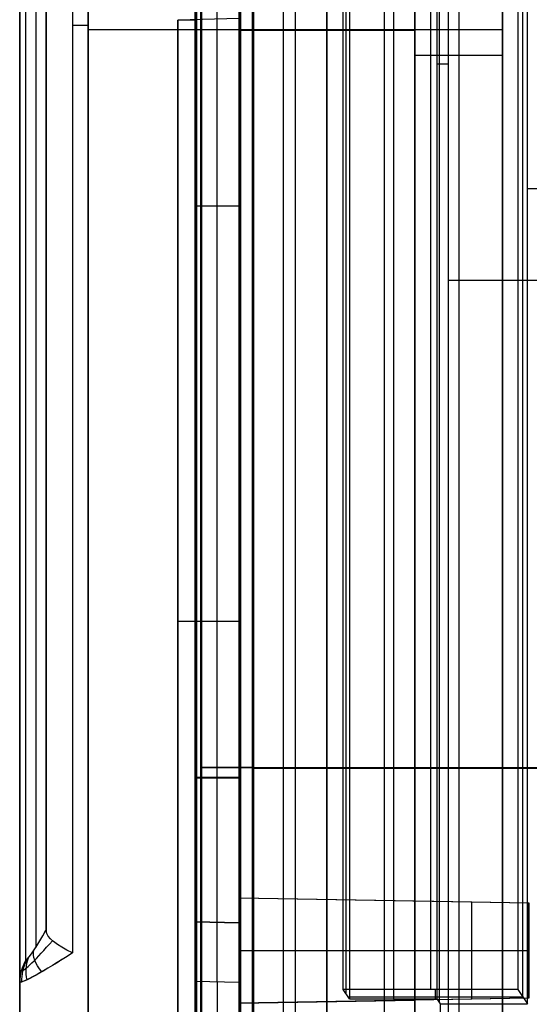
# Model space of a CAD drawing. Extents: x -9 to 8, y 1 to 147.
# Tile 40 of 181: x -9 to -3, y 28 to 39. Entities that reach past the tile are written whole.
import ezdxf

# ---------------------------------------------------------------- set-up
doc = ezdxf.new("R2010")
doc.units = 0
doc.layers.add('DEFAULT', color=7, linetype='CONTINUOUS')

msp = doc.modelspace()

# ---------------------------------------------------------------- linework, layer by layer
at = {"layer": 'DEFAULT', "color": 254}
for p, q in [((-8.844, 8.228, -18.777), (-8.844, 103.643, -18.777)), ((-8.065, 103.643, -17.977), (-8.065, 8.228, -17.977)), ((-5.344, 69.66, -103.429), (-5.344, 15.95, -103.429)), ((-5.344, 69.66, -100.079), (-5.344, 28.711, -100.079)), ((-4.694, 69.677, -101.033), (-4.694, 16.865, -101.033)), ((-4.344, 6.937, -107.012), (-4.344, 69.73, -107.012)), ((-4.344, 69.686, -103.447), (-4.344, 15.967, -103.447)), ((-4.344, 69.686, -100.097), (-4.344, 28.694, -100.097)), ((-4.344, 28.694, -101.027), (-4.344, 69.686, -101.027)), ((-3.844, 69.735, -107.025), (-3.844, 6.924, -107.025)), ((-3.344, 6.911, -107.038), (-3.344, 69.741, -107.038)), ((-6.344, 69.633, -103.412), (-6.344, 15.932, -103.412)), ((-6.344, 16.836, -101.062), (-6.344, 69.633, -101.062)), ((-6.344, 69.633, -100.062), (-6.344, 28.729, -100.062)), ((-8.544, 28.345, -107.148), (-8.544, 69.436, -107.148)), ((-3.344, 69.415, -107.361), (-3.344, 7.214, -107.361)), ((-3.344, 69.089, -107.684), (-3.344, 8.144, -107.684)), ((-8.244, 69.056, -107.535), (-8.244, 28.1, -107.535)), ((-8.065, 8.268, -107.56), (-8.065, 69.038, -107.56)), ((-5.705, 69.063, -107.622), (-5.705, 8.206, -107.622)), ((-6.344, 17.586, -102.662), (-6.344, 68.91, -102.662)), ((-6.344, 68.91, -101.812), (-6.344, 17.586, -101.812)), ((-5.844, 68.91, -102.662), (-5.844, 17.586, -102.662)), ((-5.844, 68.91, -101.812), (-5.844, 17.586, -101.812)), ((-5.344, 68.91, -102.662), (-5.344, 17.586, -102.662)), ((-5.344, 17.586, -101.812), (-5.344, 68.91, -101.812)), ((-5.344, 68.91, -102.237), (-5.344, 17.586, -102.237)), ((-5.344, 68.781, -104.394), (-5.344, 15.95, -104.394)), ((-4.344, 15.967, -104.377), (-4.344, 68.836, -104.377)), ((-6.344, 15.932, -104.412), (-6.344, 68.727, -104.412)), ((-6.344, 68.027, -105.104), (-6.344, 9.224, -105.104)), ((-5.344, 68.038, -105.13), (-5.344, 9.198, -105.13)), ((-4.344, 68.049, -105.157), (-4.344, 9.172, -105.157)), ((-6.844, 53.829, -63.025), (-6.844, 28.455, -63.025)), ((-6.844, 28.455, -79.999), (-6.844, 53.829, -79.999)), ((-6.844, 53.829, -46.025), (-6.844, 28.455, -46.025)), ((-6.844, 28.455, -56.999), (-6.844, 53.829, -56.999)), ((-6.844, 53.829, -87.025), (-6.844, 28.455, -87.025)), ((-6.844, 28.455, -95.999), (-6.844, 53.829, -95.999)), ((-6.844, 28.455, -71.512), (-6.844, 53.829, -71.512)), ((-6.844, 28.455, -51.512), (-6.844, 53.829, -51.512)), ((-6.844, 28.455, -91.512), (-6.844, 53.829, -91.512)), ((-6.594, 28.448, -63.019), (-6.594, 53.835, -63.019)), ((-6.594, 28.448, -80.006), (-6.594, 53.835, -80.006)), ((-6.594, 28.448, -46.019), (-6.594, 53.835, -46.019)), ((-6.594, 28.448, -57.006), (-6.594, 53.835, -57.006)), ((-6.594, 28.448, -87.019), (-6.594, 53.835, -87.019)), ((-6.594, 28.448, -96.006), (-6.594, 53.835, -96.006)), ((-6.344, 53.842, -87.012), (-6.344, 28.442, -87.012)), ((-6.344, 28.442, -96.012), (-6.344, 53.842, -96.012)), ((-6.344, 53.842, -63.012), (-6.344, 28.442, -63.012)), ((-6.344, 28.442, -80.012), (-6.344, 53.842, -80.012)), ((-6.344, 53.842, -46.012), (-6.344, 28.442, -46.012)), ((-6.344, 28.442, -57.012), (-6.344, 53.842, -57.012)), ((-6.782, 10.889, -18.7), (-6.782, 49.142, -18.7)), ((-6.782, 10.889, -18.7), (-6.782, 49.142, -18.7)), ((-6.777, 10.889, -19.2), (-6.777, 49.142, -19.2)), ((-6.777, 10.889, -19.2), (-6.777, 49.142, -19.2)), ((-6.773, 49.142, -19.7), (-6.773, 10.889, -19.7)), ((-6.773, 49.142, -19.7), (-6.773, 10.889, -19.7)), ((-6.829, 10.889, -18.6), (-6.829, 49.097, -18.6)), ((-6.829, 10.889, -19.8), (-6.829, 49.097, -19.8)), ((-6.829, 49.097, -19.2), (-6.829, 10.889, -19.2)), ((-6.197, 48.442, -18.7), (-6.197, 11.589, -18.7)), ((-6.197, 48.442, -18.7), (-6.197, 11.589, -18.7)), ((-6.189, 11.589, -18.4), (-6.189, 48.442, -18.4)), ((-6.189, 11.589, -18.4), (-6.189, 48.442, -18.4)), ((-6.182, 48.442, -18.1), (-6.182, 11.589, -18.1)), ((-6.182, 48.442, -18.1), (-6.182, 11.589, -18.1)), ((-6.329, 11.589, -20.933), (-6.329, 48.397, -20.933)), ((-6.329, 11.589, -17.932), (-6.329, 48.397, -17.932)), ((-6.329, 48.397, -18.596), (-6.329, 11.589, -18.596)), ((-6.329, 11.589, -19.804), (-6.329, 48.397, -19.804)), ((-6.329, 11.589, -20.369), (-6.329, 48.397, -20.369)), ((-6.329, 11.589, -18.264), (-6.329, 48.397, -18.264)), ((-8.844, 45.661, -54.009), (-8.844, 12.905, -54.009)), ((-6.844, 27.776, -39.999), (-6.844, 45.429, -39.999)), ((-6.844, 21.455, -30.782), (-6.844, 45.429, -30.782)), ((-6.594, 27.77, -40.006), (-6.594, 45.435, -40.006)), ((-6.344, 27.763, -40.012), (-6.344, 45.442, -40.012)), ((-6.344, 38.741, -20.933), (-7.044, 38.723, -20.952)), ((-6.844, 38.728, -24.287), (-7.044, 38.723, -24.282)), ((-7.044, 38.723, -22.61), (-6.844, 38.728, -22.61)), ((-7.044, 38.723, -20.952), (-7.044, 13.488, -20.952)), ((-7.044, 38.723, -24.282), (-7.044, 38.723, -20.952)), ((-7.044, 13.488, -24.282), (-7.044, 38.723, -24.282)), ((-7.044, 38.723, -22.617), (-7.044, 13.488, -22.617)), ((-6.844, 38.728, -21.565), (-6.844, 38.728, -24.287)), ((-6.844, 38.728, -24.287), (-6.844, 21.455, -24.287)), ((-8.065, 38.616, -107.56), (-3.344, 38.616, -107.684)), ((-6.344, 38.61, -105.104), (-4.344, 38.61, -105.157)), ((-4.344, 38.326, -107.012), (-3.344, 38.326, -107.038)), ((-3.344, 38.326, -107.038), (-3.344, 38.326, -107.684)), ((-6.344, 36.603, -40.012), (-6.844, 36.603, -39.999)), ((-6.844, 33.442, -24.287), (-6.844, 33.442, -39.999)), ((-6.329, 31.874, -20.933), (-7.044, 31.874, -20.952)), ((-6.197, 30.213, -18.7), (-6.782, 30.213, -18.7)), ((-6.197, 30.213, -18.7), (-6.782, 30.213, -18.7)), ((-6.773, 30.212, -19.7), (6.255, 30.212, -19.7)), ((-6.773, 30.212, -19.7), (6.255, 30.212, -19.7)), ((-6.182, 30.205, -18.1), (5.664, 30.205, -18.1)), ((-6.182, 30.205, -18.1), (5.664, 30.205, -18.1)), ((-6.829, 30.101, -19.8), (-6.329, 30.101, -19.804)), ((-6.329, 30.09, -18.596), (-6.829, 30.09, -18.6)), ((-6.829, 29.993, -18.6), (-6.829, 29.993, -19.8)), ((-6.773, 30.015, -19.7), (-6.782, 30.015, -18.7)), ((-6.773, 30.015, -19.7), (-6.782, 30.015, -18.7)), ((-6.329, 29.993, -19.804), (-6.329, 29.993, -20.933)), ((-6.329, 29.993, -17.932), (-6.329, 29.993, -18.596)), ((-6.197, 30.015, -18.7), (-6.182, 30.015, -18.1)), ((-6.197, 30.015, -18.7), (-6.182, 30.015, -18.1)), ((-6.344, 28.729, -96.244), (-6.344, 27.529, -96.244)), ((-6.344, 28.729, -100.062), (-6.344, 28.729, -96.244)), ((-6.344, 28.729, -100.062), (-4.344, 28.694, -100.097)), ((-6.344, 28.729, -96.244), (-4.344, 28.694, -96.279)), ((-6.344, 28.729, -98.636), (-3.044, 28.671, -98.636)), ((-5.344, 27.546, -96.262), (-5.344, 28.711, -96.262)), ((-4.694, 28.7, -96.273), (-4.694, 28.7, -100.091)), ((-4.344, 28.694, -100.097), (-4.344, 28.694, -101.027)), ((-4.344, 27.564, -98.479), (-4.344, 28.694, -98.479)), ((-4.344, 28.694, -98.479), (-4.344, 28.694, -96.279)), ((-4.344, 28.694, -96.279), (-4.344, 27.564, -96.279)), ((-4.344, 28.694, -101.027), (-3.044, 28.671, -101.004)), ((-4.344, 28.694, -98.479), (-3.044, 28.671, -98.502)), ((-4.344, 28.694, -97.379), (-4.344, 27.564, -97.379)), ((-3.694, 27.575, -98.49), (-3.694, 28.683, -98.49)), ((-3.044, 28.671, -101.004), (-3.044, 27.586, -101.004)), ((-3.044, 28.671, -98.502), (-3.044, 28.671, -101.004)), ((-3.044, 27.586, -98.502), (-3.044, 28.671, -98.502)), ((-3.044, 27.586, -99.753), (-3.044, 28.671, -99.753)), ((-6.844, 28.455, -63.025), (-6.344, 28.442, -63.012)), ((-6.344, 28.442, -80.012), (-6.844, 28.455, -79.999)), ((-6.844, 28.455, -63.025), (-6.844, 28.455, -79.999)), ((-6.844, 28.455, -46.025), (-6.344, 28.442, -46.012)), ((-6.344, 28.442, -57.012), (-6.844, 28.455, -56.999)), ((-6.844, 28.455, -46.025), (-6.844, 28.455, -56.999)), ((-6.844, 28.455, -87.025), (-6.344, 28.442, -87.012)), ((-6.344, 28.442, -96.012), (-6.844, 28.455, -95.999)), ((-6.844, 28.455, -87.025), (-6.844, 28.455, -95.999)), ((-6.344, 28.442, -71.512), (-6.844, 28.455, -71.512)), ((-6.344, 28.442, -51.512), (-6.844, 28.455, -51.512)), ((-6.344, 28.442, -91.512), (-6.844, 28.455, -91.512)), ((-6.594, 28.448, -63.019), (-6.594, 28.448, -80.006)), ((-6.594, 28.448, -46.019), (-6.594, 28.448, -57.006)), ((-6.594, 28.448, -87.019), (-6.594, 28.448, -96.006)), ((-6.344, 28.442, -87.012), (-6.344, 28.442, -96.012)), ((-6.344, 28.442, -63.012), (-6.344, 28.442, -80.012)), ((-6.344, 28.442, -46.012), (-6.344, 28.442, -57.012)), ((-6.344, 28.442, -54.316), (-6.344, 14.562, -54.316)), ((-8.544, 28.357, -107.111), (-8.544, 28.345, -107.148)), ((-6.344, 28.129, -96.244), (-4.344, 28.129, -96.279)), ((-4.344, 28.129, -98.479), (-4.344, 28.129, -96.279)), ((-4.344, 28.129, -98.479), (-3.044, 28.129, -98.502)), ((-3.044, 28.129, -98.502), (-3.044, 28.129, -101.004)), ((-8.844, 27.769, -106.76), (-8.844, 8.268, -106.76)), ((-6.844, 27.776, -37.112), (-6.844, 27.776, -39.999)), ((-6.344, 27.763, -40.012), (-6.844, 27.776, -39.999)), ((-6.344, 27.763, -37.112), (-6.844, 27.776, -37.112)), ((-6.344, 27.763, -38.562), (-6.844, 27.776, -38.562)), ((-6.594, 27.77, -37.112), (-6.594, 27.77, -40.006)), ((-6.344, 27.763, -37.112), (-6.344, 27.763, -40.012)), ((-3.044, 27.586, -98.636), (-6.344, 27.529, -98.636)), ((-3.044, 27.586, -101.004), (-4.344, 27.564, -101.027)), ((-3.044, 27.586, -98.502), (-4.344, 27.564, -98.479)), ((-3.044, 27.586, -101.004), (-3.044, 27.586, -98.502)), ((-6.344, 27.529, -100.062), (-4.344, 27.564, -100.097)), ((-4.344, 27.564, -96.279), (-6.344, 27.529, -96.244)), ((-6.344, 27.529, -100.062), (-6.344, 16.836, -100.062)), ((-6.344, 27.529, -96.244), (-6.344, 27.529, -100.062)), ((-5.344, 27.546, -100.079), (-5.344, 16.854, -100.079)), ((-4.694, 27.558, -96.273), (-4.694, 27.558, -100.091)), ((-4.344, 27.564, -96.279), (-4.344, 27.564, -98.479)), ((-4.344, 16.871, -101.027), (-4.344, 27.564, -101.027)), ((-4.344, 27.564, -101.027), (-4.344, 27.564, -100.097)), ((-4.344, 27.564, -100.097), (-4.344, 16.871, -100.097)), ((-4.344, 27.564, -100.562), (-4.344, 16.871, -100.562))]:
    msp.add_line(p, q, dxfattribs=at)
at = {"layer": 'DEFAULT', "color": 171}
for p, q in [((-4.061, 27.536, -104.037), (-4.061, 75.396, -104.037)), ((-3.963, 70.457, -106.862), (-3.963, 1.062, -106.862)), ((-3.115, 27.601, -102.787), (-3.115, 70.294, -102.787)), ((-3.06, 27.519, -104.362), (-3.06, 70.239, -104.362)), ((-3.17, 69.887, -101.212), (-3.17, 27.684, -101.212)), ((-5.16, 27.684, -101.212), (-5.16, 69.633, -101.212)), ((-5.124, 27.63, -102.237), (-5.124, 69.598, -102.237)), ((-5.088, 69.562, -103.262), (-5.088, 27.576, -103.262)), ((-4.588, 69.562, -103.262), (-4.588, 27.576, -103.262)), ((-4.165, 69.633, -101.212), (-4.165, 27.684, -101.212)), ((-4.088, 27.576, -103.262), (-4.088, 69.562, -103.262)), ((-3.963, 38.22, -106.862), (-4.088, 38.22, -103.262)), ((-3.06, 36.805, -104.362), (4.04, 36.805, -104.362)), ((-3.963, 35.76, -106.862), (5.443, 35.76, -106.862)), ((-3.17, 27.684, -101.212), (-5.16, 27.684, -101.212)), ((-5.088, 27.576, -103.262), (-5.16, 27.684, -101.212)), ((-5.105, 27.601, -102.787), (-3.115, 27.601, -102.787)), ((-4.11, 27.576, -103.262), (-4.11, 27.684, -101.212)), ((-3.17, 27.684, -101.212), (-3.06, 27.519, -104.362)), ((-5.088, 27.576, -103.262), (-4.088, 27.576, -103.262)), ((-4.05, 27.519, -104.362), (-4.088, 27.576, -103.262)), ((-4.05, 3.37, -104.362), (-4.05, 27.519, -104.362)), ((-4.05, 27.519, -104.362), (-3.06, 27.519, -104.362))]:
    msp.add_line(p, q, dxfattribs=at)
at = {"layer": 'DEFAULT', "color": 254, "extrusion": (1, -7.08906e-12, 3.81108e-12)}
msp.add_arc((327.711, -179.081, -8.544), 307.883, 151.7309, 166.4816, dxfattribs=at)
at = {"layer": 'DEFAULT', "color": 254, "extrusion": (1, 0, 0)}
for centre, radius, start, end in [((327.711, -179.081, -8.661), 308.085, 151.73029, 166.48012), ((24.713, -37.112, -6.594), 3.057, 0, 90)]:
    msp.add_arc(centre, radius, start, end, dxfattribs=at)
at = {"layer": 'DEFAULT', "color": 254, "extrusion": (1, -5.99185e-16, 4.18677e-16)}
msp.add_arc((327.711, -179.081, -8.777), 308.287, 151.72969, 166.44377, dxfattribs=at)
at = {"layer": 'DEFAULT', "color": 254, "extrusion": (1, -1.22709e-11, -3.2111e-11)}
msp.add_arc((327.709, -179.081, -8.844), 308.535, 151.7281, 166.44375, dxfattribs=at)
at = {"layer": 'DEFAULT', "color": 254, "extrusion": (0, 1, 0)}
msp.add_arc((8.044, -106.76, 38.662), 0.8, 271.5, 284.4775, dxfattribs=at)
at = {"layer": 'DEFAULT', "color": 254, "extrusion": (0.866031, -0.486093, 0.117062)}
msp.add_arc((20.511, -103.488, -33.723), 0.391, 194.0859, 275.19, dxfattribs=at)
at = {"layer": 'DEFAULT', "color": 254, "extrusion": (0.336342, 0.891406, -0.30376)}
msp.add_arc((17.517, -94.877, 54.941), 0.488, 283.7906, 352.0229, dxfattribs=at)
at = {"layer": 'DEFAULT', "color": 254, "extrusion": (0.771589, -0.628203, 0.100062)}
msp.add_arc((16.706, -103.768, -35.021), 0.648, 183.4511, 256.0653, dxfattribs=at)
at = {"layer": 'DEFAULT', "color": 254, "extrusion": (-0.553949, 0.829179, -0.074853)}
msp.add_arc((-8.878, -104.344, 35.916), 0.807, 278.826, 358.549, dxfattribs=at)
at = {"layer": 'DEFAULT', "color": 254, "extrusion": (-0.553984, 0.829152, -0.074892)}
msp.add_arc((-8.867, -104.354, 35.92), 0.794, 278.0421, 359.3333, dxfattribs=at)
at = {"layer": 'DEFAULT', "color": 254, "extrusion": (-0.383544, -0.495744, 0.779187)}
msp.add_arc((-23.582, -53.836, -93.879), 0.5, 190.7587, 224.7955, dxfattribs=at)
at = {"layer": 'DEFAULT', "color": 254, "extrusion": (0.481926, 0.749285, -0.454225)}
msp.add_arc((22.023, -86.68, 65.51), 0.5, 305.2317, 352.4595, dxfattribs=at)
at = {"layer": 'DEFAULT', "color": 254, "extrusion": (-8.52457e-13, 0.2344, 0.97214)}
msp.add_arc((8.344, -52.02, -97.277), 0.5, 330, 360, dxfattribs=at)
at = {"layer": 'DEFAULT', "color": 254, "extrusion": (-0.230062, -0.179478, 0.956483)}
msp.add_arc((-27.021, -21.122, -105.247), 0.5, 203.5837, 233.2724, dxfattribs=at)
at = {"layer": 'DEFAULT', "color": 254, "extrusion": (1, 2.89961e-16, 2.89961e-16)}
msp.add_arc((24.713, -37.112, -6.844), 3.063, 0, 90, dxfattribs=at)
at = {"layer": 'DEFAULT', "color": 254, "extrusion": (1, 2.91206e-16, 2.91206e-16)}
msp.add_arc((24.713, -37.112, -6.344), 3.05, 0, 90, dxfattribs=at)

doc.saveas('drawing.dxf')
